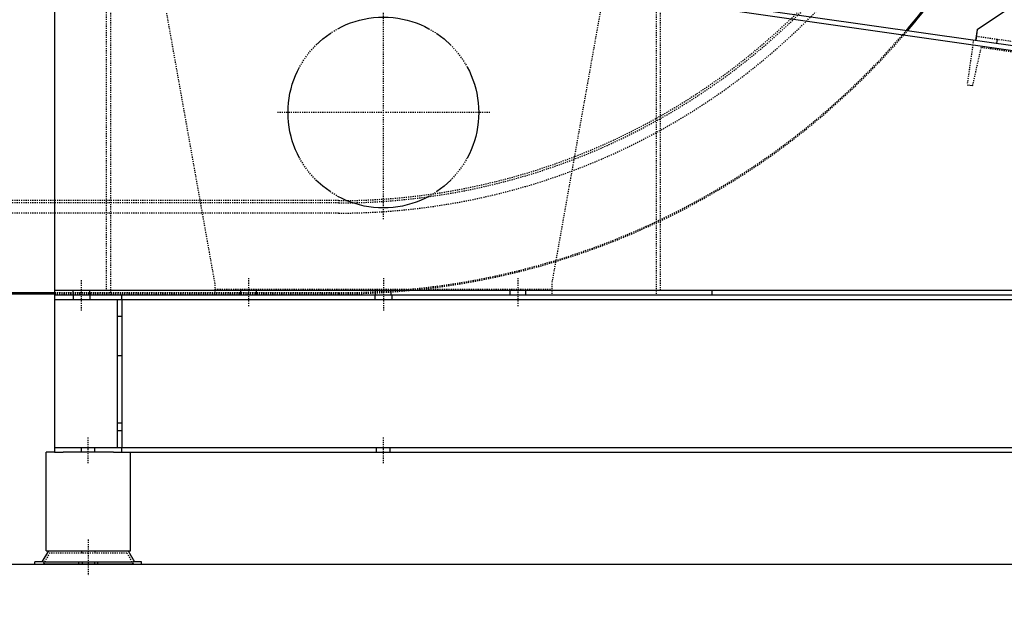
# Model space of a CAD drawing. Header units: centimetres. Extents: x 657501712 to 657529232, y 555122765 to 555182979.
# Tile 12 of 77: x 657503040 to 657503128, y 555124343 to 555124395. Entities that reach past the tile are written whole.
import ezdxf

# ---------------------------------------------------------------- set-up
doc = ezdxf.new("R2010")
doc.units = ezdxf.units.CM
doc.header["$LTSCALE"] = 0.1
doc.linetypes.add('ZKZOK_PW_06_00_300$0$AM_DIN_F_W050', pattern=[6.25, 4.75, -1.5])
doc.linetypes.add('ZKZOK_PW_06_00_300$0$AM_DIN_G_W050', pattern=[13.75, 9.75, -1.5, 1, -1.5])
doc.layers.add('xrefs', color=7, linetype='Continuous')
doc.layers.add('ZKZOK_PW_06_00_300$0$S_GB_303L', color=3, linetype='Continuous')
for name, color, linetype, lineweight in [('ZKZOK_PW_06_00_300$0$AM_7', 4, 'ZKZOK_PW_06_00_300$0$AM_DIN_G_W050', 25), ('ZKZOK_PW_06_00_300$0$AM_HID', 7, 'ZKZOK_PW_06_00_300$0$AM_DIN_F_W050', 25), ('ZKZOK_PW_06_00_300$0$AM_VIS', 7, 'Continuous', 25)]:
    doc.layers.add(name, color=color, linetype=linetype, lineweight=lineweight)

# ---------------------------------------------------------------- blocks, each defined once
blk = doc.blocks.new('ZKZOK_PW_06_00_300$0$A$C1CB93CB6')
at = {"layer": 'ZKZOK_PW_06_00_300$0$AM_7', "color": 254}
for p, q in [((600, 414), (600, 507.5)), ((598.5, 412.5), (505, 412.5)), ((600.5, 412.5), (599.5, 412.5)), ((600, 412), (600, 413)), ((695, 412.5), (601.5, 412.5)), ((600, 317.5), (600, 411)), ((331, 236), (331, 264)), ((480, 240), (480, 265)), ((600, 265), (600, 236)), ((720, 240), (720, 265)), ((337, 100), (337, 124)), ((600, 100), (600, 124)), ((337, 32), (337, 0))]:
    blk.add_line(p, q, dxfattribs=at)
at = {"layer": 'ZKZOK_PW_06_00_300$0$AM_HID', "color": 254}
for p, q in [((450, 260), (393.77, 575)), ((806.23, 575), (750, 260)), ((357, 250), (357, 510)), ((843, 510), (843, 250)), ((353, 506), (353, 254)), ((847, 254), (847, 506)), ((1125.86, 476.88), (1120.22, 437.28)), ((1128.4, 480.56), (1807.56, 383.96)), ((1146.65, 473.92), (1147.21, 477.88)), ((1125.21, 436.57), (1132.9, 470.71)), ((1132.9, 470.71), (1176.77, 464.48)), ((1120.22, 437.28), (1125.21, 436.57)), ((560.15, 334), (188.95, 334)), ((560.15, 332), (188.95, 332)), ((560.15, 322.89), (200, 322.89)), ((450, 250), (450, 260)), ((450, 255), (750, 255)), ((473, 250), (473, 255)), ((487, 250), (487, 255)), ((593, 250), (593, 255)), ((607, 250), (607, 255)), ((713, 250), (713, 255)), ((727, 250), (727, 255)), ((750, 260), (750, 250)), ((560.15, 252), (307, 252)), ((307, 252), (560.15, 252)), ((307, 251), (560.15, 251)), ((323.5, 250), (323.5, 254)), ((323.5, 250), (323.5, 246)), ((338.5, 250), (338.5, 254)), ((338.5, 250), (338.5, 246)), ((367, 246), (367, 250)), ((592.5, 250), (592.5, 246)), ((607.5, 250), (607.5, 246)), ((893, 250), (893, 254)), ((363, 231), (367, 231)), ((363, 196), (367, 196)), ((363, 136), (367, 136)), ((367, 129), (363, 129)), ((331, 110), (331, 114)), ((343, 110), (343, 114)), ((367, 110), (367, 114)), ((594, 110), (594, 114)), ((606, 110), (606, 114)), ((302.58, 20), (296.81, 10)), ((337, 20), (302.58, 20)), ((331, 22), (331, 20)), ((371.42, 20), (337, 20)), ((343, 22), (343, 20)), ((371.42, 20), (377.19, 10)), ((331.5, 12), (331.5, 10)), ((342.5, 12), (342.5, 10))]:
    blk.add_line(p, q, dxfattribs=at)
blk.add_circle((600, 412.5), 85, dxfattribs=at)
for radius, end in [(582.34, 343.1853), (584.34, 343.1853), (593.46, 343.1853), (664.34, 319.56115), (664.34, 319.56115), (665.34, 319.61566)]:
    blk.add_arc((560.15, 916.34), radius, 270, end, dxfattribs=at)
at = {"layer": 'ZKZOK_PW_06_00_300$0$AM_VIS', "color": 254}
for p, q in [((1807, 380), (893, 510)), ((307, 506), (307, 254)), ((892.72, 506), (1807, 375.96)), ((1129.24, 486.5), (1161.48, 508.18)), ((1129.24, 486.5), (1127.84, 476.6)), ((187, 251), (307, 251)), ((307, 252), (188, 252)), ((188, 252), (307, 252)), ((307, 254), (307, 250)), ((1807, 254), (307, 254)), ((307, 250), (307, 246)), ((307, 250), (1807, 250)), ((307, 246), (307, 114)), ((307, 246), (1807, 246)), ((363, 246), (367, 246)), ((363, 114), (363, 246)), ((367, 246), (367, 114)), ((299.5, 22), (299.5, 110)), ((307, 110), (299.5, 110)), ((307, 114), (307, 110)), ((307, 114), (1807, 114)), ((307, 110), (314.5, 110)), ((359.5, 110), (314.5, 110)), ((359.5, 110), (1754.5, 110)), ((363, 114), (367, 114)), ((374.5, 22), (374.5, 110)), ((301.43, 22), (295.65, 12)), ((299.5, 22), (374.5, 22)), ((372.57, 22), (378.35, 12)), ((289.5, 10), (289.5, 12)), ((296.95, 12), (289.5, 12)), ((289.5, 10), (296.95, 10)), ((296.95, 12), (328.5, 12)), ((328.5, 10), (296.95, 10)), ((328.5, 12), (345.5, 12)), ((328.5, 10), (328.5, 12)), ((345.5, 10), (328.5, 10)), ((345.5, 10), (345.5, 12)), ((345.5, 12), (377.05, 12)), ((377.05, 10), (345.5, 10)), ((384.5, 12), (377.05, 12)), ((377.05, 10), (384.5, 10)), ((384.5, 10), (384.5, 12))]:
    blk.add_line(p, q, dxfattribs=at)
for radius, start, end in [(664.34, 319.56115, 333.78587), (664.34, 319.56115, 333.78587), (665.34, 319.61566, 333.80448)]:
    blk.add_arc((560.15, 916.34), radius, start, end, dxfattribs=at)
blk = doc.blocks.new('wer')
at = {"layer": 'ZKZOK_PW_06_00_300$0$AM_7', "color": 251}
for p, q in [((-46599.88, 5903.87), (-46599.88, 5997.37)), ((-46599.88, 5903.87), (-46599.88, 5997.37)), ((-46599.88, 5903.87), (-46599.88, 5997.37)), ((-46599.88, 5903.87), (-46599.88, 5997.37)), ((-46601.38, 5902.37), (-46694.88, 5902.37)), ((-46601.38, 5902.37), (-46694.88, 5902.37)), ((-46601.38, 5902.37), (-46694.88, 5902.37)), ((-46601.38, 5902.37), (-46694.88, 5902.37)), ((-46599.38, 5902.37), (-46600.38, 5902.37)), ((-46599.38, 5902.37), (-46600.38, 5902.37)), ((-46599.38, 5902.37), (-46600.38, 5902.37)), ((-46599.38, 5902.37), (-46600.38, 5902.37)), ((-46599.88, 5901.87), (-46599.88, 5902.87)), ((-46599.88, 5901.87), (-46599.88, 5902.87)), ((-46599.88, 5901.87), (-46599.88, 5902.87)), ((-46599.88, 5901.87), (-46599.88, 5902.87)), ((-46599.88, 5807.37), (-46599.88, 5900.87)), ((-46599.88, 5807.37), (-46599.88, 5900.87)), ((-46599.88, 5807.37), (-46599.88, 5900.87)), ((-46599.88, 5807.37), (-46599.88, 5900.87)), ((-46504.88, 5902.37), (-46598.38, 5902.37)), ((-46504.88, 5902.37), (-46598.38, 5902.37)), ((-46504.88, 5902.37), (-46598.38, 5902.37)), ((-46504.88, 5902.37), (-46598.38, 5902.37)), ((-46868.88, 5725.87), (-46868.88, 5753.87)), ((-46868.88, 5725.87), (-46868.88, 5753.87)), ((-46868.88, 5725.87), (-46868.88, 5753.87)), ((-46868.88, 5725.87), (-46868.88, 5753.87)), ((-46719.88, 5729.87), (-46719.88, 5754.87)), ((-46719.88, 5729.87), (-46719.88, 5754.87)), ((-46719.88, 5729.87), (-46719.88, 5754.87)), ((-46719.88, 5729.87), (-46719.88, 5754.87)), ((-46599.88, 5754.87), (-46599.88, 5725.87)), ((-46599.88, 5754.87), (-46599.88, 5725.87)), ((-46599.88, 5754.87), (-46599.88, 5725.87)), ((-46599.88, 5754.87), (-46599.88, 5725.87)), ((-46479.88, 5729.87), (-46479.88, 5754.87)), ((-46479.88, 5729.87), (-46479.88, 5754.87)), ((-46479.88, 5729.87), (-46479.88, 5754.87)), ((-46479.88, 5729.87), (-46479.88, 5754.87)), ((-46862.88, 5589.87), (-46862.88, 5613.87)), ((-46862.88, 5589.87), (-46862.88, 5613.87)), ((-46862.88, 5589.87), (-46862.88, 5613.87)), ((-46862.88, 5589.87), (-46862.88, 5613.87)), ((-46599.88, 5589.87), (-46599.88, 5613.87)), ((-46599.88, 5589.87), (-46599.88, 5613.87)), ((-46599.88, 5589.87), (-46599.88, 5613.87)), ((-46599.88, 5589.87), (-46599.88, 5613.87)), ((-46862.88, 5521.87), (-46862.88, 5489.87)), ((-46862.88, 5521.87), (-46862.88, 5489.87)), ((-46862.88, 5521.87), (-46862.88, 5489.87)), ((-46862.88, 5521.87), (-46862.88, 5489.87))]:
    blk.add_line(p, q, dxfattribs=at)
at = {"layer": 'ZKZOK_PW_06_00_300$0$AM_HID', "color": 251}
for p, q in [((-46749.88, 5749.87), (-46806.12, 6064.87)), ((-46749.88, 5749.87), (-46806.12, 6064.87)), ((-46749.88, 5749.87), (-46806.12, 6064.87)), ((-46749.88, 5749.87), (-46806.12, 6064.87)), ((-46393.65, 6064.87), (-46449.88, 5749.87)), ((-46393.65, 6064.87), (-46449.88, 5749.87)), ((-46393.65, 6064.87), (-46449.88, 5749.87)), ((-46393.65, 6064.87), (-46449.88, 5749.87)), ((-46846.88, 5995.87), (-46846.88, 5743.87)), ((-46846.88, 5995.87), (-46846.88, 5743.87)), ((-46846.88, 5995.87), (-46846.88, 5743.87)), ((-46846.88, 5995.87), (-46846.88, 5743.87)), ((-46842.88, 5739.87), (-46842.88, 5999.87)), ((-46842.88, 5739.87), (-46842.88, 5999.87)), ((-46842.88, 5739.87), (-46842.88, 5999.87)), ((-46842.88, 5739.87), (-46842.88, 5999.87)), ((-46356.88, 5999.87), (-46356.88, 5739.87)), ((-46356.88, 5999.87), (-46356.88, 5739.87)), ((-46356.88, 5999.87), (-46356.88, 5739.87)), ((-46356.88, 5999.87), (-46356.88, 5739.87)), ((-46352.88, 5743.87), (-46352.88, 5995.87)), ((-46352.88, 5743.87), (-46352.88, 5995.87)), ((-46352.88, 5743.87), (-46352.88, 5995.87)), ((-46352.88, 5743.87), (-46352.88, 5995.87)), ((-46071.48, 5970.43), (-45392.32, 5873.83)), ((-46071.48, 5970.43), (-45392.32, 5873.83)), ((-46071.48, 5970.43), (-45392.32, 5873.83)), ((-46071.48, 5970.43), (-45392.32, 5873.83)), ((-46053.23, 5963.79), (-46052.67, 5967.75)), ((-46053.23, 5963.79), (-46052.67, 5967.75)), ((-46053.23, 5963.79), (-46052.67, 5967.75)), ((-46053.23, 5963.79), (-46052.67, 5967.75)), ((-46074.03, 5966.75), (-46079.66, 5927.15)), ((-46074.03, 5966.75), (-46079.66, 5927.15)), ((-46074.03, 5966.75), (-46079.66, 5927.15)), ((-46074.03, 5966.75), (-46079.66, 5927.15)), ((-46074.67, 5926.44), (-46066.98, 5960.58)), ((-46074.67, 5926.44), (-46066.98, 5960.58)), ((-46074.67, 5926.44), (-46066.98, 5960.58)), ((-46074.67, 5926.44), (-46066.98, 5960.58)), ((-46066.98, 5960.58), (-46023.11, 5954.35)), ((-46066.98, 5960.58), (-46023.11, 5954.35)), ((-46066.98, 5960.58), (-46023.11, 5954.35)), ((-46066.98, 5960.58), (-46023.11, 5954.35)), ((-46079.66, 5927.15), (-46074.67, 5926.44)), ((-46079.66, 5927.15), (-46074.67, 5926.44)), ((-46079.66, 5927.15), (-46074.67, 5926.44)), ((-46079.66, 5927.15), (-46074.67, 5926.44)), ((-46639.73, 5823.87), (-47010.93, 5823.87)), ((-46639.73, 5823.87), (-47010.93, 5823.87)), ((-46639.73, 5823.87), (-47010.93, 5823.87)), ((-46639.73, 5823.87), (-47010.93, 5823.87)), ((-46639.73, 5821.87), (-47010.93, 5821.87)), ((-46639.73, 5821.87), (-47010.93, 5821.87)), ((-46639.73, 5821.87), (-47010.93, 5821.87)), ((-46639.73, 5821.87), (-47010.93, 5821.87)), ((-46639.73, 5812.76), (-46999.88, 5812.76)), ((-46639.73, 5812.76), (-46999.88, 5812.76)), ((-46639.73, 5812.76), (-46999.88, 5812.76)), ((-46639.73, 5812.76), (-46999.88, 5812.76)), ((-46749.88, 5739.87), (-46749.88, 5749.87)), ((-46749.88, 5739.87), (-46749.88, 5749.87)), ((-46749.88, 5739.87), (-46749.88, 5749.87)), ((-46749.88, 5739.87), (-46749.88, 5749.87)), ((-46449.88, 5749.87), (-46449.88, 5739.87)), ((-46449.88, 5749.87), (-46449.88, 5739.87)), ((-46449.88, 5749.87), (-46449.88, 5739.87)), ((-46449.88, 5749.87), (-46449.88, 5739.87)), ((-46639.73, 5741.87), (-46892.88, 5741.87)), ((-46892.88, 5741.87), (-46639.73, 5741.87)), ((-46639.73, 5741.87), (-46892.88, 5741.87)), ((-46892.88, 5741.87), (-46639.73, 5741.87)), ((-46639.73, 5741.87), (-46892.88, 5741.87)), ((-46892.88, 5741.87), (-46639.73, 5741.87)), ((-46639.73, 5741.87), (-46892.88, 5741.87)), ((-46892.88, 5741.87), (-46639.73, 5741.87)), ((-46892.88, 5740.87), (-46639.73, 5740.87)), ((-46892.88, 5740.87), (-46639.73, 5740.87)), ((-46892.88, 5740.87), (-46639.73, 5740.87)), ((-46892.88, 5740.87), (-46639.73, 5740.87)), ((-46876.38, 5739.87), (-46876.38, 5743.87)), ((-46876.38, 5739.87), (-46876.38, 5743.87)), ((-46876.38, 5739.87), (-46876.38, 5743.87)), ((-46876.38, 5739.87), (-46876.38, 5743.87)), ((-46876.38, 5739.87), (-46876.38, 5735.87)), ((-46876.38, 5739.87), (-46876.38, 5735.87)), ((-46876.38, 5739.87), (-46876.38, 5735.87)), ((-46876.38, 5739.87), (-46876.38, 5735.87)), ((-46861.38, 5739.87), (-46861.38, 5743.87)), ((-46861.38, 5739.87), (-46861.38, 5743.87)), ((-46861.38, 5739.87), (-46861.38, 5743.87)), ((-46861.38, 5739.87), (-46861.38, 5743.87)), ((-46861.38, 5739.87), (-46861.38, 5735.87)), ((-46861.38, 5739.87), (-46861.38, 5735.87)), ((-46861.38, 5739.87), (-46861.38, 5735.87)), ((-46861.38, 5739.87), (-46861.38, 5735.87)), ((-46832.88, 5735.87), (-46832.88, 5739.87)), ((-46832.88, 5735.87), (-46832.88, 5739.87)), ((-46832.88, 5735.87), (-46832.88, 5739.87)), ((-46832.88, 5735.87), (-46832.88, 5739.87)), ((-46749.88, 5744.87), (-46449.88, 5744.87)), ((-46749.88, 5744.87), (-46449.88, 5744.87)), ((-46749.88, 5744.87), (-46449.88, 5744.87)), ((-46749.88, 5744.87), (-46449.88, 5744.87)), ((-46726.88, 5739.87), (-46726.88, 5744.87)), ((-46726.88, 5739.87), (-46726.88, 5744.87)), ((-46726.88, 5739.87), (-46726.88, 5744.87)), ((-46726.88, 5739.87), (-46726.88, 5744.87)), ((-46712.88, 5739.87), (-46712.88, 5744.87)), ((-46712.88, 5739.87), (-46712.88, 5744.87)), ((-46712.88, 5739.87), (-46712.88, 5744.87)), ((-46712.88, 5739.87), (-46712.88, 5744.87)), ((-46607.38, 5739.87), (-46607.38, 5735.87)), ((-46607.38, 5739.87), (-46607.38, 5735.87)), ((-46607.38, 5739.87), (-46607.38, 5735.87)), ((-46607.38, 5739.87), (-46607.38, 5735.87)), ((-46606.88, 5739.87), (-46606.88, 5744.87)), ((-46606.88, 5739.87), (-46606.88, 5744.87)), ((-46606.88, 5739.87), (-46606.88, 5744.87)), ((-46606.88, 5739.87), (-46606.88, 5744.87)), ((-46592.88, 5739.87), (-46592.88, 5744.87)), ((-46592.88, 5739.87), (-46592.88, 5744.87)), ((-46592.88, 5739.87), (-46592.88, 5744.87)), ((-46592.88, 5739.87), (-46592.88, 5744.87)), ((-46592.38, 5739.87), (-46592.38, 5735.87)), ((-46592.38, 5739.87), (-46592.38, 5735.87)), ((-46592.38, 5739.87), (-46592.38, 5735.87)), ((-46592.38, 5739.87), (-46592.38, 5735.87)), ((-46486.88, 5739.87), (-46486.88, 5744.87)), ((-46486.88, 5739.87), (-46486.88, 5744.87)), ((-46486.88, 5739.87), (-46486.88, 5744.87)), ((-46486.88, 5739.87), (-46486.88, 5744.87)), ((-46472.88, 5739.87), (-46472.88, 5744.87)), ((-46472.88, 5739.87), (-46472.88, 5744.87)), ((-46472.88, 5739.87), (-46472.88, 5744.87)), ((-46472.88, 5739.87), (-46472.88, 5744.87)), ((-46306.88, 5739.87), (-46306.88, 5743.87)), ((-46306.88, 5739.87), (-46306.88, 5743.87)), ((-46306.88, 5739.87), (-46306.88, 5743.87)), ((-46306.88, 5739.87), (-46306.88, 5743.87)), ((-46836.88, 5720.87), (-46832.88, 5720.87)), ((-46836.88, 5720.87), (-46832.88, 5720.87)), ((-46836.88, 5720.87), (-46832.88, 5720.87)), ((-46836.88, 5720.87), (-46832.88, 5720.87)), ((-46836.88, 5685.87), (-46832.88, 5685.87)), ((-46836.88, 5685.87), (-46832.88, 5685.87)), ((-46836.88, 5685.87), (-46832.88, 5685.87)), ((-46836.88, 5685.87), (-46832.88, 5685.87)), ((-46836.88, 5625.87), (-46832.88, 5625.87)), ((-46836.88, 5625.87), (-46832.88, 5625.87)), ((-46836.88, 5625.87), (-46832.88, 5625.87)), ((-46836.88, 5625.87), (-46832.88, 5625.87)), ((-46832.88, 5618.87), (-46836.88, 5618.87)), ((-46832.88, 5618.87), (-46836.88, 5618.87)), ((-46832.88, 5618.87), (-46836.88, 5618.87)), ((-46832.88, 5618.87), (-46836.88, 5618.87)), ((-46868.88, 5599.87), (-46868.88, 5603.87)), ((-46868.88, 5599.87), (-46868.88, 5603.87)), ((-46868.88, 5599.87), (-46868.88, 5603.87)), ((-46868.88, 5599.87), (-46868.88, 5603.87)), ((-46856.88, 5599.87), (-46856.88, 5603.87)), ((-46856.88, 5599.87), (-46856.88, 5603.87)), ((-46856.88, 5599.87), (-46856.88, 5603.87)), ((-46856.88, 5599.87), (-46856.88, 5603.87)), ((-46832.88, 5599.87), (-46832.88, 5603.87)), ((-46832.88, 5599.87), (-46832.88, 5603.87)), ((-46832.88, 5599.87), (-46832.88, 5603.87)), ((-46832.88, 5599.87), (-46832.88, 5603.87)), ((-46605.88, 5599.87), (-46605.88, 5603.87)), ((-46605.88, 5599.87), (-46605.88, 5603.87)), ((-46605.88, 5599.87), (-46605.88, 5603.87)), ((-46605.88, 5599.87), (-46605.88, 5603.87)), ((-46593.88, 5599.87), (-46593.88, 5603.87)), ((-46593.88, 5599.87), (-46593.88, 5603.87)), ((-46593.88, 5599.87), (-46593.88, 5603.87)), ((-46593.88, 5599.87), (-46593.88, 5603.87)), ((-46868.88, 5511.87), (-46868.88, 5509.87)), ((-46868.88, 5511.87), (-46868.88, 5509.87)), ((-46868.88, 5511.87), (-46868.88, 5509.87)), ((-46868.88, 5511.87), (-46868.88, 5509.87)), ((-46856.88, 5511.87), (-46856.88, 5509.87)), ((-46856.88, 5511.87), (-46856.88, 5509.87)), ((-46856.88, 5511.87), (-46856.88, 5509.87)), ((-46856.88, 5511.87), (-46856.88, 5509.87)), ((-46897.3, 5509.87), (-46903.07, 5499.87)), ((-46897.3, 5509.87), (-46903.07, 5499.87)), ((-46897.3, 5509.87), (-46903.07, 5499.87)), ((-46897.3, 5509.87), (-46903.07, 5499.87)), ((-46862.88, 5509.87), (-46897.3, 5509.87)), ((-46862.88, 5509.87), (-46897.3, 5509.87)), ((-46862.88, 5509.87), (-46897.3, 5509.87)), ((-46862.88, 5509.87), (-46897.3, 5509.87)), ((-46868.38, 5501.87), (-46868.38, 5499.87)), ((-46868.38, 5501.87), (-46868.38, 5499.87)), ((-46868.38, 5501.87), (-46868.38, 5499.87)), ((-46868.38, 5501.87), (-46868.38, 5499.87)), ((-46828.46, 5509.87), (-46862.88, 5509.87)), ((-46828.46, 5509.87), (-46862.88, 5509.87)), ((-46828.46, 5509.87), (-46862.88, 5509.87)), ((-46828.46, 5509.87), (-46862.88, 5509.87)), ((-46857.38, 5501.87), (-46857.38, 5499.87)), ((-46857.38, 5501.87), (-46857.38, 5499.87)), ((-46857.38, 5501.87), (-46857.38, 5499.87)), ((-46857.38, 5501.87), (-46857.38, 5499.87)), ((-46828.46, 5509.87), (-46822.69, 5499.87)), ((-46828.46, 5509.87), (-46822.69, 5499.87)), ((-46828.46, 5509.87), (-46822.69, 5499.87)), ((-46828.46, 5509.87), (-46822.69, 5499.87))]:
    blk.add_line(p, q, dxfattribs=at)
blk.add_circle((-46599.88, 5902.37), 85, dxfattribs=at)
blk.add_circle((-46599.88, 5902.37), 85, dxfattribs=at)
blk.add_circle((-46599.88, 5902.37), 85, dxfattribs=at)
blk.add_circle((-46599.88, 5902.37), 85, dxfattribs=at)
for radius, end in [(582.34, 343.18534), (582.34, 343.18534), (582.34, 343.18534), (582.34, 343.18534), (584.34, 343.18534), (584.34, 343.18534), (584.34, 343.18534), (584.34, 343.18534), (593.46, 343.18534), (593.46, 343.18534), (593.46, 343.18534), (593.46, 343.18534), (664.34, 319.56108), (664.34, 319.56108), (664.34, 319.56108), (664.34, 319.56108), (664.34, 319.56108), (664.34, 319.56108), (664.34, 319.56108), (664.34, 319.56108), (665.34, 319.61564), (665.34, 319.61564), (665.34, 319.61564), (665.34, 319.61564)]:
    blk.add_arc((-46639.73, 6406.21), radius, 270, end, dxfattribs=at)
at = {"layer": 'ZKZOK_PW_06_00_300$0$AM_VIS', "color": 251}
for p, q in [((-46892.88, 5995.87), (-46892.88, 5743.87)), ((-46892.88, 5995.87), (-46892.88, 5743.87)), ((-46892.88, 5995.87), (-46892.88, 5743.87)), ((-46892.88, 5995.87), (-46892.88, 5743.87)), ((-46307.16, 5995.87), (-45392.88, 5865.83)), ((-46307.16, 5995.87), (-45392.88, 5865.83)), ((-46307.16, 5995.87), (-45392.88, 5865.83)), ((-46307.16, 5995.87), (-45392.88, 5865.83)), ((-45392.88, 5869.87), (-46306.88, 5999.87)), ((-45392.88, 5869.87), (-46306.88, 5999.87)), ((-45392.88, 5869.87), (-46306.88, 5999.87)), ((-45392.88, 5869.87), (-46306.88, 5999.87)), ((-46070.64, 5976.37), (-46038.4, 5998.05)), ((-46070.64, 5976.37), (-46038.4, 5998.05)), ((-46070.64, 5976.37), (-46038.4, 5998.05)), ((-46070.64, 5976.37), (-46038.4, 5998.05)), ((-46070.64, 5976.37), (-46072.05, 5966.47)), ((-46070.64, 5976.37), (-46072.05, 5966.47)), ((-46070.64, 5976.37), (-46072.05, 5966.47)), ((-46070.64, 5976.37), (-46072.05, 5966.47)), ((-47012.88, 5740.87), (-46892.88, 5740.87)), ((-47012.88, 5740.87), (-46892.88, 5740.87)), ((-47012.88, 5740.87), (-46892.88, 5740.87)), ((-47012.88, 5740.87), (-46892.88, 5740.87)), ((-46892.88, 5741.87), (-47011.88, 5741.87)), ((-47011.88, 5741.87), (-46892.88, 5741.87)), ((-46892.88, 5741.87), (-47011.88, 5741.87)), ((-47011.88, 5741.87), (-46892.88, 5741.87)), ((-46892.88, 5741.87), (-47011.88, 5741.87)), ((-47011.88, 5741.87), (-46892.88, 5741.87)), ((-46892.88, 5741.87), (-47011.88, 5741.87)), ((-47011.88, 5741.87), (-46892.88, 5741.87)), ((-46892.88, 5743.87), (-46892.88, 5739.87)), ((-45392.88, 5743.87), (-46892.88, 5743.87)), ((-46892.88, 5743.87), (-46892.88, 5739.87)), ((-45392.88, 5743.87), (-46892.88, 5743.87)), ((-46892.88, 5743.87), (-46892.88, 5739.87)), ((-45392.88, 5743.87), (-46892.88, 5743.87)), ((-46892.88, 5743.87), (-46892.88, 5739.87)), ((-45392.88, 5743.87), (-46892.88, 5743.87)), ((-46892.88, 5739.87), (-46892.88, 5735.87)), ((-46892.88, 5739.87), (-45392.88, 5739.87)), ((-46892.88, 5739.87), (-46892.88, 5735.87)), ((-46892.88, 5739.87), (-45392.88, 5739.87)), ((-46892.88, 5739.87), (-46892.88, 5735.87)), ((-46892.88, 5739.87), (-45392.88, 5739.87)), ((-46892.88, 5739.87), (-46892.88, 5735.87)), ((-46892.88, 5739.87), (-45392.88, 5739.87)), ((-46892.88, 5735.87), (-46892.88, 5603.87)), ((-46892.88, 5735.87), (-45392.88, 5735.87)), ((-46892.88, 5735.87), (-46892.88, 5603.87)), ((-46892.88, 5735.87), (-45392.88, 5735.87)), ((-46892.88, 5735.87), (-46892.88, 5603.87)), ((-46892.88, 5735.87), (-45392.88, 5735.87)), ((-46892.88, 5735.87), (-46892.88, 5603.87)), ((-46892.88, 5735.87), (-45392.88, 5735.87)), ((-46836.88, 5735.87), (-46832.88, 5735.87)), ((-46836.88, 5603.87), (-46836.88, 5735.87)), ((-46836.88, 5735.87), (-46832.88, 5735.87)), ((-46836.88, 5603.87), (-46836.88, 5735.87)), ((-46836.88, 5735.87), (-46832.88, 5735.87)), ((-46836.88, 5603.87), (-46836.88, 5735.87)), ((-46836.88, 5735.87), (-46832.88, 5735.87)), ((-46836.88, 5603.87), (-46836.88, 5735.87)), ((-46832.88, 5735.87), (-46832.88, 5603.87)), ((-46832.88, 5735.87), (-46832.88, 5603.87)), ((-46832.88, 5735.87), (-46832.88, 5603.87)), ((-46832.88, 5735.87), (-46832.88, 5603.87)), ((-46900.38, 5511.87), (-46900.38, 5599.87)), ((-46892.88, 5599.87), (-46900.38, 5599.87)), ((-46900.38, 5511.87), (-46900.38, 5599.87)), ((-46892.88, 5599.87), (-46900.38, 5599.87)), ((-46900.38, 5511.87), (-46900.38, 5599.87)), ((-46892.88, 5599.87), (-46900.38, 5599.87)), ((-46900.38, 5511.87), (-46900.38, 5599.87)), ((-46892.88, 5599.87), (-46900.38, 5599.87)), ((-46892.88, 5603.87), (-46892.88, 5599.87)), ((-46892.88, 5603.87), (-45392.88, 5603.87)), ((-46892.88, 5603.87), (-46892.88, 5599.87)), ((-46892.88, 5603.87), (-45392.88, 5603.87)), ((-46892.88, 5603.87), (-46892.88, 5599.87)), ((-46892.88, 5603.87), (-45392.88, 5603.87)), ((-46892.88, 5603.87), (-46892.88, 5599.87)), ((-46892.88, 5603.87), (-45392.88, 5603.87)), ((-46892.88, 5599.87), (-46885.38, 5599.87)), ((-46892.88, 5599.87), (-46885.38, 5599.87)), ((-46892.88, 5599.87), (-46885.38, 5599.87)), ((-46892.88, 5599.87), (-46885.38, 5599.87)), ((-46840.38, 5599.87), (-46885.38, 5599.87)), ((-46840.38, 5599.87), (-46885.38, 5599.87)), ((-46840.38, 5599.87), (-46885.38, 5599.87)), ((-46840.38, 5599.87), (-46885.38, 5599.87)), ((-46840.38, 5599.87), (-45445.38, 5599.87)), ((-46840.38, 5599.87), (-45445.38, 5599.87)), ((-46840.38, 5599.87), (-45445.38, 5599.87)), ((-46840.38, 5599.87), (-45445.38, 5599.87)), ((-46836.88, 5603.87), (-46832.88, 5603.87)), ((-46836.88, 5603.87), (-46832.88, 5603.87)), ((-46836.88, 5603.87), (-46832.88, 5603.87)), ((-46836.88, 5603.87), (-46832.88, 5603.87)), ((-46825.38, 5511.87), (-46825.38, 5599.87)), ((-46825.38, 5511.87), (-46825.38, 5599.87)), ((-46825.38, 5511.87), (-46825.38, 5599.87)), ((-46825.38, 5511.87), (-46825.38, 5599.87)), ((-46898.45, 5511.87), (-46904.23, 5501.87)), ((-46898.45, 5511.87), (-46904.23, 5501.87)), ((-46898.45, 5511.87), (-46904.23, 5501.87)), ((-46898.45, 5511.87), (-46904.23, 5501.87)), ((-46900.38, 5511.87), (-46825.38, 5511.87)), ((-46900.38, 5511.87), (-46825.38, 5511.87)), ((-46900.38, 5511.87), (-46825.38, 5511.87)), ((-46900.38, 5511.87), (-46825.38, 5511.87)), ((-46827.31, 5511.87), (-46821.54, 5501.87)), ((-46827.31, 5511.87), (-46821.54, 5501.87)), ((-46827.31, 5511.87), (-46821.54, 5501.87)), ((-46827.31, 5511.87), (-46821.54, 5501.87)), ((-46910.38, 5499.87), (-46910.38, 5501.87)), ((-46902.93, 5501.87), (-46910.38, 5501.87)), ((-46910.38, 5499.87), (-46910.38, 5501.87)), ((-46902.93, 5501.87), (-46910.38, 5501.87)), ((-46910.38, 5499.87), (-46910.38, 5501.87)), ((-46902.93, 5501.87), (-46910.38, 5501.87)), ((-46910.38, 5499.87), (-46910.38, 5501.87)), ((-46902.93, 5501.87), (-46910.38, 5501.87)), ((-46902.93, 5501.87), (-46871.38, 5501.87)), ((-46902.93, 5501.87), (-46871.38, 5501.87)), ((-46902.93, 5501.87), (-46871.38, 5501.87)), ((-46902.93, 5501.87), (-46871.38, 5501.87)), ((-46871.38, 5501.87), (-46854.38, 5501.87)), ((-46871.38, 5499.87), (-46871.38, 5501.87)), ((-46871.38, 5501.87), (-46854.38, 5501.87)), ((-46871.38, 5499.87), (-46871.38, 5501.87)), ((-46871.38, 5501.87), (-46854.38, 5501.87)), ((-46871.38, 5499.87), (-46871.38, 5501.87)), ((-46871.38, 5501.87), (-46854.38, 5501.87)), ((-46871.38, 5499.87), (-46871.38, 5501.87)), ((-46854.38, 5499.87), (-46854.38, 5501.87)), ((-46854.38, 5501.87), (-46822.83, 5501.87)), ((-46854.38, 5499.87), (-46854.38, 5501.87)), ((-46854.38, 5501.87), (-46822.83, 5501.87)), ((-46854.38, 5499.87), (-46854.38, 5501.87)), ((-46854.38, 5501.87), (-46822.83, 5501.87)), ((-46854.38, 5499.87), (-46854.38, 5501.87)), ((-46854.38, 5501.87), (-46822.83, 5501.87)), ((-46815.38, 5501.87), (-46822.83, 5501.87)), ((-46815.38, 5501.87), (-46822.83, 5501.87)), ((-46815.38, 5501.87), (-46822.83, 5501.87)), ((-46815.38, 5501.87), (-46822.83, 5501.87)), ((-46815.38, 5499.87), (-46815.38, 5501.87)), ((-46815.38, 5499.87), (-46815.38, 5501.87)), ((-46815.38, 5499.87), (-46815.38, 5501.87)), ((-46815.38, 5499.87), (-46815.38, 5501.87)), ((-46910.38, 5499.87), (-46902.93, 5499.87)), ((-46910.38, 5499.87), (-46902.93, 5499.87)), ((-46910.38, 5499.87), (-46902.93, 5499.87)), ((-46910.38, 5499.87), (-46902.93, 5499.87)), ((-46871.38, 5499.87), (-46902.93, 5499.87)), ((-46871.38, 5499.87), (-46902.93, 5499.87)), ((-46871.38, 5499.87), (-46902.93, 5499.87)), ((-46871.38, 5499.87), (-46902.93, 5499.87)), ((-46854.38, 5499.87), (-46871.38, 5499.87)), ((-46854.38, 5499.87), (-46871.38, 5499.87)), ((-46854.38, 5499.87), (-46871.38, 5499.87)), ((-46854.38, 5499.87), (-46871.38, 5499.87)), ((-46822.83, 5499.87), (-46854.38, 5499.87)), ((-46822.83, 5499.87), (-46854.38, 5499.87)), ((-46822.83, 5499.87), (-46854.38, 5499.87)), ((-46822.83, 5499.87), (-46854.38, 5499.87)), ((-46822.83, 5499.87), (-46815.38, 5499.87)), ((-46822.83, 5499.87), (-46815.38, 5499.87)), ((-46822.83, 5499.87), (-46815.38, 5499.87)), ((-46822.83, 5499.87), (-46815.38, 5499.87))]:
    blk.add_line(p, q, dxfattribs=at)
for radius, start, end in [(664.34, 319.56108, 333.78583), (664.34, 319.56108, 333.78583), (664.34, 319.56108, 333.78583), (664.34, 319.56108, 333.78583), (664.34, 319.56108, 333.78583), (664.34, 319.56108, 333.78583), (664.34, 319.56108, 333.78583), (664.34, 319.56108, 333.78583), (665.34, 319.61564, 333.80449), (665.34, 319.61564, 333.80449), (665.34, 319.61564, 333.80449), (665.34, 319.61564, 333.80449)]:
    blk.add_arc((-46639.73, 6406.21), radius, start, end, dxfattribs=at)
at = {"layer": 'ZKZOK_PW_06_00_300$0$S_GB_303L', "color": 251, "linetype": 'Continuous'}
blk.add_lwpolyline([(-47003.41, 5500), (-45303.03, 5500), (-45303.03, 5250), (-47003.41, 5250)], close=True, dxfattribs=at)
blk.add_lwpolyline([(-47003.41, 5500), (-45303.03, 5500), (-45303.03, 5250), (-47003.41, 5250)], close=True, dxfattribs=at)
at = {"color": 251}
blk.add_blockref('ZKZOK_PW_06_00_300$0$A$C1CB93CB6', (-47199.88, 5489.87), dxfattribs=at)
blk.add_blockref('ZKZOK_PW_06_00_300$0$A$C1CB93CB6', (-47199.88, 5489.87), dxfattribs=at)

msp = doc.modelspace()

# ---------------------------------------------------------------- block references
at = {"layer": 'xrefs', "xscale": 0.1, "yscale": 0.1, "zscale": 0.1}
msp.add_blockref('wer', (657507732.194, 555123796.721), dxfattribs=at)

doc.saveas('drawing.dxf')
